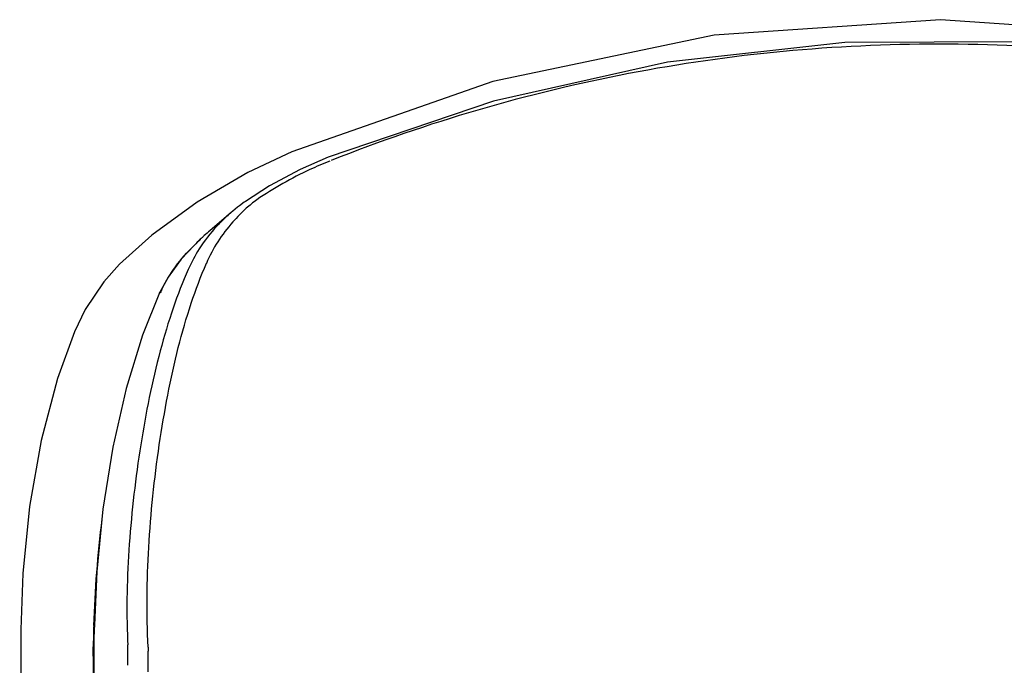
# Model space of a CAD drawing. Header units: millimetres. Extents: x 687 to 1107, y -116 to 478.
# Tile 31 of 49: x 778 to 788, y 311 to 318. Entities that reach past the tile are written whole.
import ezdxf

# ---------------------------------------------------------------- set-up
doc = ezdxf.new("R2010")
doc.units = ezdxf.units.MM
doc.header["$LTSCALE"] = 0.1

msp = doc.modelspace()

# ---------------------------------------------------------------- linework, layer by layer
at = {"color": 7, "linetype": 'Continuous'}
for p, q in [((782.4517, 317.2581), (780.3669, 316.526)), ((782.4578, 317.0522), (780.7413, 316.4692)), ((780.1344, 316.1721), (779.8835, 316.0107)), ((779.3833, 316.0041), (778.9125, 315.662)), ((779.7346, 315.8961), (779.5137, 315.7073)), ((779.737, 315.8979), (779.7348, 315.896)), ((779.8131, 315.9598), (779.8111, 315.9583)), ((778.9125, 315.662), (778.5772, 315.3601)), ((779.5138, 315.7072), (779.5153, 315.7085)), ((779.3973, 315.6), (779.3488, 315.5505)), ((779.4159, 315.6175), (779.3973, 315.6)), ((779.3513, 315.553), (779.3532, 315.5547)), ((778.5774, 315.3602), (778.4137, 315.1763)), ((778.5772, 315.3601), (778.5774, 315.3602)), ((778.4137, 315.1763), (778.2212, 314.8888)), ((779.0806, 315.2249), (778.9921, 315.0622)), ((778.992, 315.062), (778.9921, 315.0622)), ((778.9921, 315.0622), (779.0122, 315.0871)), ((778.2212, 314.8888), (778.1082, 314.6578)), ((778.1082, 314.6578), (778.1082, 314.6579)), ((778.3154, 311.6103), (778.3144, 311.5678)), ((778.311, 311.446), (778.3048, 311.4408)), ((778.3096, 311.4003), (778.3096, 311.3992)), ((778.8748, 311.1255), (778.8747, 311.3407))]:
    msp.add_line(p, q, dxfattribs=at)
for points in [[(793.8113, 316.527), (791.7305, 317.2574), (789.436, 317.7365), (787.0984, 317.8983), (784.7504, 317.7369), (782.4517, 317.2581)], [(793.4372, 316.4699), (791.6649, 317.0669), (789.8179, 317.4731), (787.9613, 317.6686), (786.1059, 317.6625), (784.266, 317.4571), (782.4578, 317.0522)], [(780.3668, 316.5261), (779.9096, 316.3106), (779.3833, 316.0041)], [(780.7414, 316.4693), (780.4538, 316.3425), (780.1344, 316.1721)], [(779.8836, 316.0107), (779.871, 316.0018), (779.8213, 315.9658), (779.8131, 315.9598)], [(779.8111, 315.9583), (779.8028, 315.9518), (779.7534, 315.9117), (779.737, 315.8979)], [(779.3514, 315.5529), (779.2176, 315.4126), (779.0806, 315.2249)], [(778.9921, 315.062), (778.8141, 314.6232), (778.6451, 314.0699), (778.5075, 313.4596), (778.4049, 312.8143), (778.3403, 312.167), (778.3154, 311.6102)], [(778.1083, 314.6579), (777.9316, 314.173), (777.7618, 313.5291), (777.6415, 312.8449), (777.5719, 312.149), (777.5515, 311.5668)], [(777.553, 311.5676), (777.5514, 307.8962), (777.5609, 303.9965), (777.5404, 300.0882)], [(778.3144, 311.5678), (778.3116, 311.4637), (778.3096, 311.4003)], [(778.3096, 311.3992), (778.3249, 306.8553), (778.3219, 302.6589)]]:
    msp.add_lwpolyline(points, dxfattribs=at)
for centre, radius, start, end in [((781.949, 313.4262), 3.2498, 126.79583, 128.08007), ((780.7287, 314.6767), 1.5694, 136.54285, 147.58576), ((780.9481, 314.0325), 2.205, 130.57546, 132.56592), ((780.8364, 314.1499), 2.0429, 134.06948, 136.55458), ((780.8905, 314.0946), 2.1202, 133.52569, 134.08165), ((780.912, 314.0719), 2.1515, 132.57015, 133.52502), ((780.718, 314.6843), 1.5563, 147.60967, 156.4989), ((780.4503, 314.3803), 1.607, 133.05186, 133.27164), ((782.6816, 313.392), 4.042, 155.20495, 155.6148), ((789.8731, 311.2764), 11.5695, 172.86499, 178.35443), ((789.2912, 311.2944), 10.9873, 178.36105, 179.23639), ((777.6522, 311.5664), 0.1007, 179.77185, 182.36487), ((785.6793, 311.4056), 7.3746, 179.72673, 179.86485), ((785.6089, 311.4058), 7.3041, 179.86463, 180.1427), ((780.9751, 311.5473), 2.3166, 182.51594, 183.43941), ((753.6334, 311.1379), 25.0308, 0.12937, 0.61882)]:
    msp.add_arc(centre, radius, start, end, dxfattribs=at)
for points, knots in [([(793.4028, 316.438), (792.8988, 316.6359), (791.8747, 316.9874), (790.2998, 317.3687), (788.6978, 317.5945), (786.5436, 317.6944), (783.8494, 317.4416), (781.7721, 316.8321), (780.7755, 316.4372)], [0, 0, 0, 0, 0.1257097, 0.2510009, 0.3756565, 0.5007549, 0.751109, 1, 1, 1, 1]), ([(780.7586, 316.4299), (780.6897, 316.4022), (780.4275, 316.2888), (780.1763, 316.1486), (780.0024, 316.0282)], [0, 0, 0, 0, 0.2597697, 1, 1, 1, 1]), ([(779.9447, 315.9843), (779.9271, 315.9699), (779.8594, 315.912), (779.7967, 315.8482), (779.7535, 315.7979)], [0, 0, 0, 0, 0.255359, 1, 1, 1, 1]), ([(779.7348, 315.896), (779.7219, 315.8849), (779.6718, 315.8405), (779.624, 315.7935), (779.5901, 315.7569)], [0, 0, 0, 0, 0.254258, 1, 1, 1, 1]), ([(779.7535, 315.7979), (779.6962, 315.7339), (779.5922, 315.5977), (779.5121, 315.4461), (779.479, 315.3682)], [0, 0, 0, 0, 0.5036132, 1, 1, 1, 1]), ([(779.0122, 315.0871), (779.0525, 315.1735), (779.1506, 315.3398), (779.2786, 315.4843), (779.3488, 315.5504)], [0, 0, 0, 0, 0.4971421, 1, 1, 1, 1]), ([(778.875, 311.3843), (778.8553, 311.7287), (778.8647, 312.432), (778.9565, 313.3046), (779.0723, 313.9953), (779.1799, 314.4869), (779.3115, 314.9447), (779.4201, 315.2328), (779.4793, 315.3684)], [0, 0, 0, 0, 0.2550594, 0.5186882, 0.6481051, 0.7727289, 0.8906003, 1, 1, 1, 1]), ([(779.2908, 315.3048), (779.2325, 315.1738), (779.1251, 314.8956), (778.9438, 314.2914), (778.8152, 313.6428), (778.7232, 312.9704), (778.6585, 312.2915), (778.646, 311.7812), (778.6607, 311.4456)], [0, 0, 0, 0, 0.1093084, 0.2269126, 0.4803292, 0.6120971, 0.7440288, 1, 1, 1, 1])]:
    msp.add_open_spline(points, degree=3, knots=knots, dxfattribs=at)
for points in [[(778.3236, 305.0534), (778.3236, 307.1648), (778.3101, 309.2762), (778.3049, 311.3876)], [(778.875, 311.3843), (778.8753, 311.3697), (778.8762, 311.355), (778.8755, 311.3404)]]:
    msp.add_open_spline(points, degree=3, dxfattribs=at)

doc.saveas('drawing.dxf')
